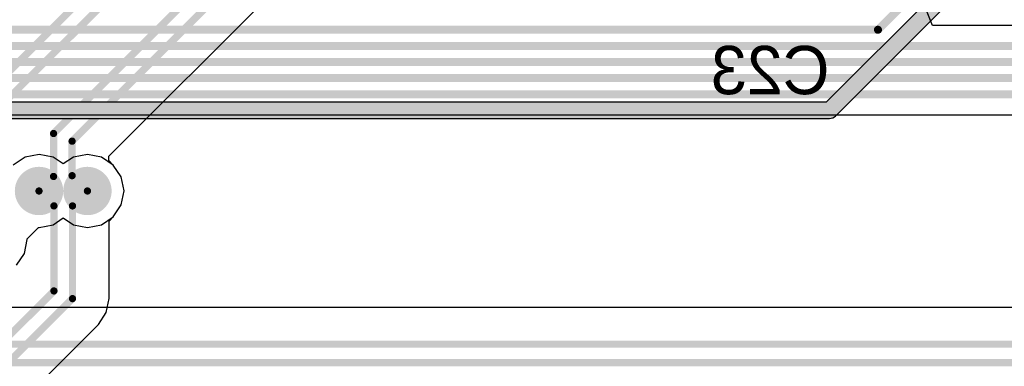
# Model space of a CAD drawing. Header units: millimetres. Extents: x 1.4 to 10.4, y 0 to 10.9.
# Tile 140 of 177: x 7.078 to 7.688, y 4.366 to 4.581. Entities that reach past the tile are written whole.
import ezdxf

# ---------------------------------------------------------------- set-up
doc = ezdxf.new("R2010")
doc.units = ezdxf.units.MM
doc.header["$MEASUREMENT"] = 0
for name, color, linetype in [('BottomLayer', 5, 'Continuous'), ('BottomOverlay', 54, 'Continuous'), ('DrillDrawing', 1, 'Continuous'), ('DrillGuide', 244, 'Continuous'), ('InternalPlane1', 76, 'Continuous'), ('InternalPlane2', 16, 'Continuous'), ('MultiLayer', 9, 'Continuous'), ('TopLayer', 1, 'Continuous')]:
    doc.layers.add(name, color=color, linetype=linetype)

msp = doc.modelspace()

# ---------------------------------------------------------------- linework, layer by layer
at = {"layer": 'BottomLayer'}
for p, q in [((7.64383, 4.57774), (7.64001, 4.58698)), ((7.93472, 4.57774), (7.64383, 4.57774)), ((6.96313, 4.52226), (7.98, 4.52226)), ((7.08132, 4.49596), (7.07396, 4.49104)), ((7.09, 4.49769), (7.08132, 4.49596)), ((7.09868, 4.49596), (7.09, 4.49769)), ((7.105, 4.49174), (7.09868, 4.49596)), ((7.11132, 4.49596), (7.105, 4.49174)), ((7.12, 4.49769), (7.11132, 4.49596)), ((7.12868, 4.49596), (7.12, 4.49769)), ((7.13604, 4.49104), (7.12868, 4.49596)), ((7.14096, 4.48368), (7.13604, 4.49104)), ((7.14269, 4.475), (7.14096, 4.48368)), ((7.14096, 4.46632), (7.14269, 4.475)), ((7.13604, 4.45896), (7.14096, 4.46632)), ((7.13344, 4.45635), (7.13604, 4.45896)), ((7.13344, 4.40824), (7.13344, 4.45635)), ((7.13171, 4.39956), (7.13344, 4.40824)), ((7.13344, 4.40824), (7.13344, 4.40824)), ((7.12679, 4.3922), (7.13171, 4.39956)), ((6.87369, 4.13909), (7.12679, 4.3922)), ((7.12679, 4.3922), (7.12679, 4.3922))]:
    msp.add_line(p, q, dxfattribs=at)
for points, const_width in [([(7.61, 4.575), (7.73, 4.695)], 0.005), ([(6.37, 4.575), (7.61, 4.575)], 0.005), ([(6.79, 4.565), (7.94, 4.565)], 0.005), ([(6.81, 4.555), (7.95, 4.555)], 0.005), ([(6.83, 4.545), (7.96, 4.545)], 0.005), ([(6.85, 4.535), (7.98, 4.535)], 0.005), ([(7.09, 4.475), (7.09925, 4.46575)], 0.0045), ([(7.11075, 4.46575), (7.12, 4.475)], 0.0045), ([(7.09925, 4.413), (7.09925, 4.46575)], 0.0045), ([(7.11075, 4.40824), (7.11075, 4.46575)], 0.0045), ([(6.8395, 4.15325), (7.09925, 4.413)], 0.0045), ([(6.851, 4.14849), (7.11075, 4.40824)], 0.0045)]:
    msp.add_lwpolyline(points, dxfattribs=dict(at, const_width=const_width))
for points, const_width in [([(7.60875, 4.575, 1), (7.61125, 4.575, 1)], 0.0025), ([(7.60875, 4.575, 1), (7.61125, 4.575, 1)], 0.0025), ([(7.085, 4.475, 1), (7.095, 4.475, 1)], 0.01), ([(7.115, 4.475, 1), (7.125, 4.475, 1)], 0.01), ([(7.08887, 4.475, 1), (7.09112, 4.475, 1)], 0.00225), ([(7.11888, 4.475, 1), (7.12113, 4.475, 1)], 0.00225), ([(7.09812, 4.46575, 1), (7.10037, 4.46575, 1)], 0.00225), ([(7.09812, 4.46575, 1), (7.10037, 4.46575, 1)], 0.00225), ([(7.10963, 4.46575, 1), (7.11188, 4.46575, 1)], 0.00225), ([(7.10963, 4.46575, 1), (7.11188, 4.46575, 1)], 0.00225), ([(7.09812, 4.413, 1), (7.10037, 4.413, 1)], 0.00225), ([(7.09812, 4.413, 1), (7.10037, 4.413, 1)], 0.00225), ([(7.10963, 4.40824, 1), (7.11188, 4.40824, 1)], 0.00225), ([(7.10963, 4.40824, 1), (7.11188, 4.40824, 1)], 0.00225)]:
    msp.add_lwpolyline(points, format="xyb", close=True, dxfattribs=dict(at, const_width=const_width))
at = {"layer": 'DrillDrawing', "const_width": 0.005}
for points in [[(7.0875, 4.475, 1), (7.0925, 4.475, 1)], [(7.1175, 4.475, 1), (7.1225, 4.475, 1)]]:
    msp.add_lwpolyline(points, format="xyb", close=True, dxfattribs=at)
at = {"layer": 'DrillGuide', "const_width": 0.005}
for points in [[(7.0875, 4.475, 1), (7.0925, 4.475, 1)], [(7.1175, 4.475, 1), (7.1225, 4.475, 1)]]:
    msp.add_lwpolyline(points, format="xyb", close=True, dxfattribs=at)
at = {"layer": 'InternalPlane1', "const_width": 0.015}
for points in [[(7.0825, 4.475, 1), (7.0975, 4.475, 1)], [(7.1125, 4.475, 1), (7.1275, 4.475, 1)]]:
    msp.add_lwpolyline(points, format="xyb", close=True, dxfattribs=at)
at = {"layer": 'InternalPlane2'}
for p, q in [((7.8149, 4.76711), (7.57789, 4.5301)), ((7.5836, 4.5214), (7.8236, 4.7614)), ((7.57789, 4.5301), (6.9, 4.5301)), ((6.90211, 4.5199), (7.58, 4.5199)), ((7.58, 4.5199), (7.58195, 4.52029)), ((7.58195, 4.52029), (7.5836, 4.5214))]:
    msp.add_line(p, q, dxfattribs=at)
at = {"layer": 'InternalPlane2', "const_width": 0.01}
for points in [[(7.58, 4.525), (7.82, 4.765)], [(6.9, 4.525), (7.58, 4.525)]]:
    msp.add_lwpolyline(points, dxfattribs=at)
at = {"layer": 'InternalPlane2'}
for points, const_width in [([(7.5775, 4.525, 1), (7.5825, 4.525, 1)], 0.005), ([(7.5775, 4.525, 1), (7.5825, 4.525, 1)], 0.005), ([(7.0825, 4.475, 1), (7.0975, 4.475, 1)], 0.015), ([(7.1125, 4.475, 1), (7.1275, 4.475, 1)], 0.015)]:
    msp.add_lwpolyline(points, format="xyb", close=True, dxfattribs=dict(at, const_width=const_width))
at = {"layer": 'MultiLayer', "const_width": 0.01}
for points in [[(7.085, 4.475, 1), (7.095, 4.475, 1)], [(7.115, 4.475, 1), (7.125, 4.475, 1)]]:
    msp.add_lwpolyline(points, format="xyb", close=True, dxfattribs=at)
at = {"layer": 'TopLayer'}
for p, q in [((7.13319, 4.4965), (7.31079, 4.67411)), ((7.13319, 4.4939), (7.13319, 4.4965)), ((7.13604, 4.49104), (7.13319, 4.4939)), ((7.14096, 4.48368), (7.13604, 4.49104)), ((7.14269, 4.475), (7.14096, 4.48368)), ((7.14096, 4.46632), (7.14269, 4.475)), ((7.13604, 4.45896), (7.14096, 4.46632)), ((7.09868, 4.45404), (7.105, 4.45826)), ((7.105, 4.45826), (7.11132, 4.45404)), ((7.12868, 4.45404), (7.13604, 4.45896)), ((7.08263, 4.4453), (7.0897, 4.45237)), ((7.0897, 4.45237), (7.09, 4.45231)), ((7.09, 4.45231), (7.09868, 4.45404)), ((7.11132, 4.45404), (7.12, 4.45231)), ((7.12, 4.45231), (7.12868, 4.45404)), ((7.08096, 4.43632), (7.08269, 4.445)), ((7.08269, 4.445), (7.08263, 4.4453)), ((7.07604, 4.42896), (7.08096, 4.43632)), ((7.9426, 4.40269), (6.5344, 4.40269))]:
    msp.add_line(p, q, dxfattribs=at)
at = {"layer": 'TopLayer', "const_width": 0.0045}
for points in [[(7.0385, 4.51616), (7.23834, 4.716)], [(7.05, 4.51139), (7.24984, 4.71124)], [(7.099, 4.51066), (7.30134, 4.713)], [(7.1105, 4.5059), (7.31284, 4.70824)], [(7.099, 4.484), (7.099, 4.51066)], [(7.1105, 4.4845), (7.1105, 4.5059)], [(7.09, 4.475), (7.099, 4.484)], [(7.1105, 4.4845), (7.12, 4.475)], [(6.525, 4.38), (7.952, 4.38)], [(6.52024, 4.3685), (7.95676, 4.3685)]]:
    msp.add_lwpolyline(points, dxfattribs=at)
at = {"layer": 'TopLayer'}
for points, const_width in [([(7.09788, 4.51066, 1), (7.10013, 4.51066, 1)], 0.00225), ([(7.09788, 4.51066, 1), (7.10013, 4.51066, 1)], 0.00225), ([(7.10938, 4.5059, 1), (7.11163, 4.5059, 1)], 0.00225), ([(7.10938, 4.5059, 1), (7.11163, 4.5059, 1)], 0.00225), ([(7.09788, 4.484, 1), (7.10013, 4.484, 1)], 0.00225), ([(7.09788, 4.484, 1), (7.10013, 4.484, 1)], 0.00225), ([(7.10938, 4.4845, 1), (7.11163, 4.4845, 1)], 0.00225), ([(7.10938, 4.4845, 1), (7.11163, 4.4845, 1)], 0.00225), ([(7.085, 4.475, 1), (7.095, 4.475, 1)], 0.01), ([(7.115, 4.475, 1), (7.125, 4.475, 1)], 0.01), ([(7.08887, 4.475, 1), (7.09112, 4.475, 1)], 0.00225), ([(7.11888, 4.475, 1), (7.12113, 4.475, 1)], 0.00225)]:
    msp.add_lwpolyline(points, format="xyb", close=True, dxfattribs=dict(at, const_width=const_width))

# ---------------------------------------------------------------- texts
at = {"layer": 'BottomOverlay', "text_generation_flag": 2}
msp.add_text('C23', height=0.03, rotation=360, dxfattribs=at).set_placement((7.58, 4.535))

doc.saveas('drawing.dxf')
